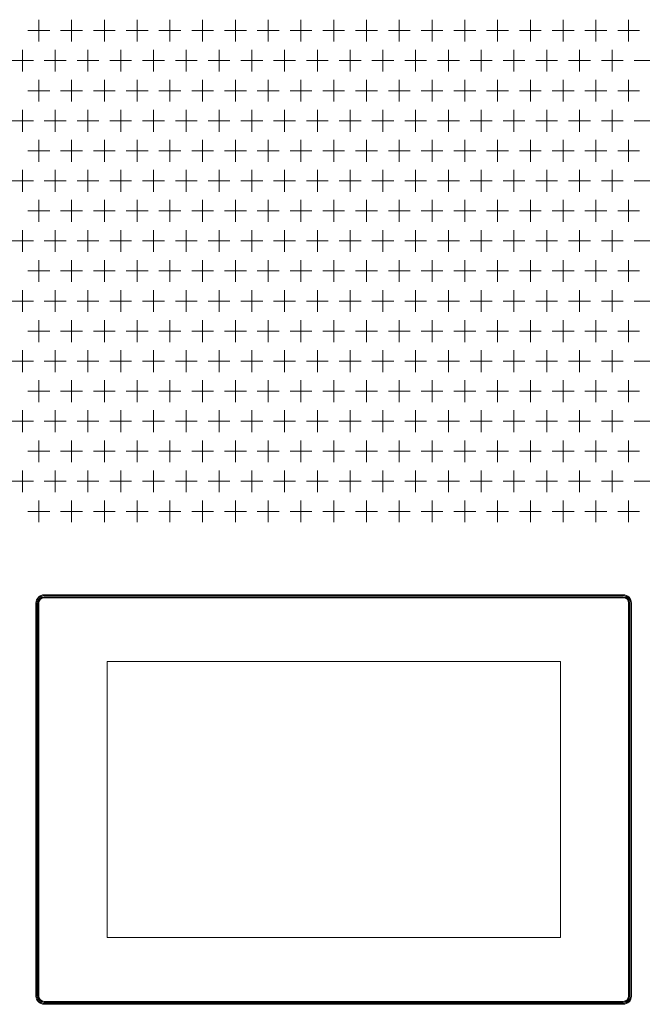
# Model space of a CAD drawing. Extents: x 4773 to 8448, y 27273 to 31291.
# Tile 41 of 99: x 5382 to 5610, y 28726 to 29087. Entities that reach past the tile are written whole.
import ezdxf

# ---------------------------------------------------------------- set-up
doc = ezdxf.new("R2010")
doc.units = 0
doc.header["$LTSCALE"] = 7.5
doc.header["$MEASUREMENT"] = 0
doc.layers.get('0').update_dxf_attribs({"linetype": 'CONTINUOUS', "lineweight": 18})

msp = doc.modelspace()

# ---------------------------------------------------------------- linework, layer by layer
at = {"linetype": 'Continuous'}
for p, q in [((5388.676, 29086.952), (5388.676, 29078.952)), ((5400.676, 29086.952), (5400.676, 29078.952)), ((5412.676, 29086.952), (5412.676, 29078.952)), ((5424.676, 29086.952), (5424.676, 29078.952)), ((5436.676, 29086.952), (5436.676, 29078.952)), ((5448.676, 29086.952), (5448.676, 29078.952)), ((5460.676, 29086.952), (5460.676, 29078.952)), ((5472.676, 29086.952), (5472.676, 29078.952)), ((5484.676, 29086.952), (5484.676, 29078.952)), ((5496.676, 29086.952), (5496.676, 29078.952)), ((5508.676, 29086.952), (5508.676, 29078.952)), ((5520.676, 29086.952), (5520.676, 29078.952)), ((5532.676, 29086.952), (5532.676, 29078.952)), ((5544.676, 29086.952), (5544.676, 29078.952)), ((5556.676, 29086.952), (5556.676, 29078.952)), ((5568.676, 29086.952), (5568.676, 29078.952)), ((5580.676, 29086.952), (5580.676, 29078.952)), ((5592.676, 29086.952), (5592.676, 29078.952)), ((5604.676, 29086.952), (5604.676, 29078.952)), ((5384.676, 29082.952), (5392.676, 29082.952)), ((5396.676, 29082.952), (5404.676, 29082.952)), ((5408.676, 29082.952), (5416.676, 29082.952)), ((5420.676, 29082.952), (5428.676, 29082.952)), ((5432.676, 29082.952), (5440.676, 29082.952)), ((5444.676, 29082.952), (5452.676, 29082.952)), ((5456.676, 29082.952), (5464.676, 29082.952)), ((5468.676, 29082.952), (5476.676, 29082.952)), ((5480.676, 29082.952), (5488.676, 29082.952)), ((5492.676, 29082.952), (5500.676, 29082.952)), ((5504.676, 29082.952), (5512.676, 29082.952)), ((5516.676, 29082.952), (5524.676, 29082.952)), ((5528.676, 29082.952), (5536.676, 29082.952)), ((5540.676, 29082.952), (5548.676, 29082.952)), ((5552.676, 29082.952), (5560.676, 29082.952)), ((5564.676, 29082.952), (5572.676, 29082.952)), ((5576.676, 29082.952), (5584.676, 29082.952)), ((5588.676, 29082.952), (5596.676, 29082.952)), ((5600.676, 29082.952), (5608.676, 29082.952)), ((5382.676, 29075.952), (5382.676, 29067.952)), ((5394.676, 29075.952), (5394.676, 29067.952)), ((5406.676, 29075.952), (5406.676, 29067.952)), ((5418.676, 29075.952), (5418.676, 29067.952)), ((5430.676, 29075.952), (5430.676, 29067.952)), ((5442.676, 29075.952), (5442.676, 29067.952)), ((5454.676, 29075.952), (5454.676, 29067.952)), ((5466.676, 29075.952), (5466.676, 29067.952)), ((5478.676, 29075.952), (5478.676, 29067.952)), ((5490.676, 29075.952), (5490.676, 29067.952)), ((5502.676, 29075.952), (5502.676, 29067.952)), ((5514.676, 29075.952), (5514.676, 29067.952)), ((5526.676, 29075.952), (5526.676, 29067.952)), ((5538.676, 29075.952), (5538.676, 29067.952)), ((5550.676, 29075.952), (5550.676, 29067.952)), ((5562.676, 29075.952), (5562.676, 29067.952)), ((5574.676, 29075.952), (5574.676, 29067.952)), ((5586.676, 29075.952), (5586.676, 29067.952)), ((5598.676, 29075.952), (5598.676, 29067.952)), ((5378.676, 29071.952), (5386.676, 29071.952)), ((5390.676, 29071.952), (5398.676, 29071.952)), ((5402.676, 29071.952), (5410.676, 29071.952)), ((5414.676, 29071.952), (5422.676, 29071.952)), ((5426.676, 29071.952), (5434.676, 29071.952)), ((5438.676, 29071.952), (5446.676, 29071.952)), ((5450.676, 29071.952), (5458.676, 29071.952)), ((5462.676, 29071.952), (5470.676, 29071.952)), ((5474.676, 29071.952), (5482.676, 29071.952)), ((5486.676, 29071.952), (5494.676, 29071.952)), ((5498.676, 29071.952), (5506.676, 29071.952)), ((5510.676, 29071.952), (5518.676, 29071.952)), ((5522.676, 29071.952), (5530.676, 29071.952)), ((5534.676, 29071.952), (5542.676, 29071.952)), ((5546.676, 29071.952), (5554.676, 29071.952)), ((5558.676, 29071.952), (5566.676, 29071.952)), ((5570.676, 29071.952), (5578.676, 29071.952)), ((5582.676, 29071.952), (5590.676, 29071.952)), ((5594.676, 29071.952), (5602.676, 29071.952)), ((5606.676, 29071.952), (5614.676, 29071.952)), ((5388.676, 29064.952), (5388.676, 29056.952)), ((5400.676, 29064.952), (5400.676, 29056.952)), ((5412.676, 29064.952), (5412.676, 29056.952)), ((5424.676, 29064.952), (5424.676, 29056.952)), ((5436.676, 29064.952), (5436.676, 29056.952)), ((5448.676, 29064.952), (5448.676, 29056.952)), ((5460.676, 29064.952), (5460.676, 29056.952)), ((5472.676, 29064.952), (5472.676, 29056.952)), ((5484.676, 29064.952), (5484.676, 29056.952)), ((5496.676, 29064.952), (5496.676, 29056.952)), ((5508.676, 29064.952), (5508.676, 29056.952)), ((5520.676, 29064.952), (5520.676, 29056.952)), ((5532.676, 29064.952), (5532.676, 29056.952)), ((5544.676, 29064.952), (5544.676, 29056.952)), ((5556.676, 29064.952), (5556.676, 29056.952)), ((5568.676, 29064.952), (5568.676, 29056.952)), ((5580.676, 29064.952), (5580.676, 29056.952)), ((5592.676, 29064.952), (5592.676, 29056.952)), ((5604.676, 29064.952), (5604.676, 29056.952)), ((5384.676, 29060.952), (5392.676, 29060.952)), ((5396.676, 29060.952), (5404.676, 29060.952)), ((5408.676, 29060.952), (5416.676, 29060.952)), ((5420.676, 29060.952), (5428.676, 29060.952)), ((5432.676, 29060.952), (5440.676, 29060.952)), ((5444.676, 29060.952), (5452.676, 29060.952)), ((5456.676, 29060.952), (5464.676, 29060.952)), ((5468.676, 29060.952), (5476.676, 29060.952)), ((5480.676, 29060.952), (5488.676, 29060.952)), ((5492.676, 29060.952), (5500.676, 29060.952)), ((5504.676, 29060.952), (5512.676, 29060.952)), ((5516.676, 29060.952), (5524.676, 29060.952)), ((5528.676, 29060.952), (5536.676, 29060.952)), ((5540.676, 29060.952), (5548.676, 29060.952)), ((5552.676, 29060.952), (5560.676, 29060.952)), ((5564.676, 29060.952), (5572.676, 29060.952)), ((5576.676, 29060.952), (5584.676, 29060.952)), ((5588.676, 29060.952), (5596.676, 29060.952)), ((5600.676, 29060.952), (5608.676, 29060.952)), ((5382.676, 29053.952), (5382.676, 29045.952)), ((5394.676, 29053.952), (5394.676, 29045.952)), ((5406.676, 29053.952), (5406.676, 29045.952)), ((5418.676, 29053.952), (5418.676, 29045.952)), ((5430.676, 29053.952), (5430.676, 29045.952)), ((5442.676, 29053.952), (5442.676, 29045.952)), ((5454.676, 29053.952), (5454.676, 29045.952)), ((5466.676, 29053.952), (5466.676, 29045.952)), ((5478.676, 29053.952), (5478.676, 29045.952)), ((5490.676, 29053.952), (5490.676, 29045.952)), ((5502.676, 29053.952), (5502.676, 29045.952)), ((5514.676, 29053.952), (5514.676, 29045.952)), ((5526.676, 29053.952), (5526.676, 29045.952)), ((5538.676, 29053.952), (5538.676, 29045.952)), ((5550.676, 29053.952), (5550.676, 29045.952)), ((5562.676, 29053.952), (5562.676, 29045.952)), ((5574.676, 29053.952), (5574.676, 29045.952)), ((5586.676, 29053.952), (5586.676, 29045.952)), ((5598.676, 29053.952), (5598.676, 29045.952)), ((5378.676, 29049.952), (5386.676, 29049.952)), ((5390.676, 29049.952), (5398.676, 29049.952)), ((5402.676, 29049.952), (5410.676, 29049.952)), ((5414.676, 29049.952), (5422.676, 29049.952)), ((5426.676, 29049.952), (5434.676, 29049.952)), ((5438.676, 29049.952), (5446.676, 29049.952)), ((5450.676, 29049.952), (5458.676, 29049.952)), ((5462.676, 29049.952), (5470.676, 29049.952)), ((5474.676, 29049.952), (5482.676, 29049.952)), ((5486.676, 29049.952), (5494.676, 29049.952)), ((5498.676, 29049.952), (5506.676, 29049.952)), ((5510.676, 29049.952), (5518.676, 29049.952)), ((5522.676, 29049.952), (5530.676, 29049.952)), ((5534.676, 29049.952), (5542.676, 29049.952)), ((5546.676, 29049.952), (5554.676, 29049.952)), ((5558.676, 29049.952), (5566.676, 29049.952)), ((5570.676, 29049.952), (5578.676, 29049.952)), ((5582.676, 29049.952), (5590.676, 29049.952)), ((5594.676, 29049.952), (5602.676, 29049.952)), ((5606.676, 29049.952), (5614.676, 29049.952)), ((5388.676, 29042.952), (5388.676, 29034.952)), ((5400.676, 29042.952), (5400.676, 29034.952)), ((5412.676, 29042.952), (5412.676, 29034.952)), ((5424.676, 29042.952), (5424.676, 29034.952)), ((5436.676, 29042.952), (5436.676, 29034.952)), ((5448.676, 29042.952), (5448.676, 29034.952)), ((5460.676, 29042.952), (5460.676, 29034.952)), ((5472.676, 29042.952), (5472.676, 29034.952)), ((5484.676, 29042.952), (5484.676, 29034.952)), ((5496.676, 29042.952), (5496.676, 29034.952)), ((5508.676, 29042.952), (5508.676, 29034.952)), ((5520.676, 29042.952), (5520.676, 29034.952)), ((5532.676, 29042.952), (5532.676, 29034.952)), ((5544.676, 29042.952), (5544.676, 29034.952)), ((5556.676, 29042.952), (5556.676, 29034.952)), ((5568.676, 29042.952), (5568.676, 29034.952)), ((5580.676, 29042.952), (5580.676, 29034.952)), ((5592.676, 29042.952), (5592.676, 29034.952)), ((5604.676, 29042.952), (5604.676, 29034.952)), ((5384.676, 29038.952), (5392.676, 29038.952)), ((5396.676, 29038.952), (5404.676, 29038.952)), ((5408.676, 29038.952), (5416.676, 29038.952)), ((5420.676, 29038.952), (5428.676, 29038.952)), ((5432.676, 29038.952), (5440.676, 29038.952)), ((5444.676, 29038.952), (5452.676, 29038.952)), ((5456.676, 29038.952), (5464.676, 29038.952)), ((5468.676, 29038.952), (5476.676, 29038.952)), ((5480.676, 29038.952), (5488.676, 29038.952)), ((5492.676, 29038.952), (5500.676, 29038.952)), ((5504.676, 29038.952), (5512.676, 29038.952)), ((5516.676, 29038.952), (5524.676, 29038.952)), ((5528.676, 29038.952), (5536.676, 29038.952)), ((5540.676, 29038.952), (5548.676, 29038.952)), ((5552.676, 29038.952), (5560.676, 29038.952)), ((5564.676, 29038.952), (5572.676, 29038.952)), ((5576.676, 29038.952), (5584.676, 29038.952)), ((5588.676, 29038.952), (5596.676, 29038.952)), ((5600.676, 29038.952), (5608.676, 29038.952)), ((5382.676, 29031.952), (5382.676, 29023.952)), ((5394.676, 29031.952), (5394.676, 29023.952)), ((5406.676, 29031.952), (5406.676, 29023.952)), ((5418.676, 29031.952), (5418.676, 29023.952)), ((5430.676, 29031.952), (5430.676, 29023.952)), ((5442.676, 29031.952), (5442.676, 29023.952)), ((5454.676, 29031.952), (5454.676, 29023.952)), ((5466.676, 29031.952), (5466.676, 29023.952)), ((5478.676, 29031.952), (5478.676, 29023.952)), ((5490.676, 29031.952), (5490.676, 29023.952)), ((5502.676, 29031.952), (5502.676, 29023.952)), ((5514.676, 29031.952), (5514.676, 29023.952)), ((5526.676, 29031.952), (5526.676, 29023.952)), ((5538.676, 29031.952), (5538.676, 29023.952)), ((5550.676, 29031.952), (5550.676, 29023.952)), ((5562.676, 29031.952), (5562.676, 29023.952)), ((5574.676, 29031.952), (5574.676, 29023.952)), ((5586.676, 29031.952), (5586.676, 29023.952)), ((5598.676, 29031.952), (5598.676, 29023.952)), ((5378.676, 29027.952), (5386.676, 29027.952)), ((5390.676, 29027.952), (5398.676, 29027.952)), ((5402.676, 29027.952), (5410.676, 29027.952)), ((5414.676, 29027.952), (5422.676, 29027.952)), ((5426.676, 29027.952), (5434.676, 29027.952)), ((5438.676, 29027.952), (5446.676, 29027.952)), ((5450.676, 29027.952), (5458.676, 29027.952)), ((5462.676, 29027.952), (5470.676, 29027.952)), ((5474.676, 29027.952), (5482.676, 29027.952)), ((5486.676, 29027.952), (5494.676, 29027.952)), ((5498.676, 29027.952), (5506.676, 29027.952)), ((5510.676, 29027.952), (5518.676, 29027.952)), ((5522.676, 29027.952), (5530.676, 29027.952)), ((5534.676, 29027.952), (5542.676, 29027.952)), ((5546.676, 29027.952), (5554.676, 29027.952)), ((5558.676, 29027.952), (5566.676, 29027.952)), ((5570.676, 29027.952), (5578.676, 29027.952)), ((5582.676, 29027.952), (5590.676, 29027.952)), ((5594.676, 29027.952), (5602.676, 29027.952)), ((5606.676, 29027.952), (5614.676, 29027.952)), ((5388.676, 29020.952), (5388.676, 29012.952)), ((5400.676, 29020.952), (5400.676, 29012.952)), ((5412.676, 29020.952), (5412.676, 29012.952)), ((5424.676, 29020.952), (5424.676, 29012.952)), ((5436.676, 29020.952), (5436.676, 29012.952)), ((5448.676, 29020.952), (5448.676, 29012.952)), ((5460.676, 29020.952), (5460.676, 29012.952)), ((5472.676, 29020.952), (5472.676, 29012.952)), ((5484.676, 29020.952), (5484.676, 29012.952)), ((5496.676, 29020.952), (5496.676, 29012.952)), ((5508.676, 29020.952), (5508.676, 29012.952)), ((5520.676, 29020.952), (5520.676, 29012.952)), ((5532.676, 29020.952), (5532.676, 29012.952)), ((5544.676, 29020.952), (5544.676, 29012.952)), ((5556.676, 29020.952), (5556.676, 29012.952)), ((5568.676, 29020.952), (5568.676, 29012.952)), ((5580.676, 29020.952), (5580.676, 29012.952)), ((5592.676, 29020.952), (5592.676, 29012.952)), ((5604.676, 29020.952), (5604.676, 29012.952)), ((5384.676, 29016.952), (5392.676, 29016.952)), ((5396.676, 29016.952), (5404.676, 29016.952)), ((5408.676, 29016.952), (5416.676, 29016.952)), ((5420.676, 29016.952), (5428.676, 29016.952)), ((5432.676, 29016.952), (5440.676, 29016.952)), ((5444.676, 29016.952), (5452.676, 29016.952)), ((5456.676, 29016.952), (5464.676, 29016.952)), ((5468.676, 29016.952), (5476.676, 29016.952)), ((5480.676, 29016.952), (5488.676, 29016.952)), ((5492.676, 29016.952), (5500.676, 29016.952)), ((5504.676, 29016.952), (5512.676, 29016.952)), ((5516.676, 29016.952), (5524.676, 29016.952)), ((5528.676, 29016.952), (5536.676, 29016.952)), ((5540.676, 29016.952), (5548.676, 29016.952)), ((5552.676, 29016.952), (5560.676, 29016.952)), ((5564.676, 29016.952), (5572.676, 29016.952)), ((5576.676, 29016.952), (5584.676, 29016.952)), ((5588.676, 29016.952), (5596.676, 29016.952)), ((5600.676, 29016.952), (5608.676, 29016.952)), ((5382.676, 29009.952), (5382.676, 29001.952)), ((5394.676, 29009.952), (5394.676, 29001.952)), ((5406.676, 29009.952), (5406.676, 29001.952)), ((5418.676, 29009.952), (5418.676, 29001.952)), ((5430.676, 29009.952), (5430.676, 29001.952)), ((5442.676, 29009.952), (5442.676, 29001.952)), ((5454.676, 29009.952), (5454.676, 29001.952)), ((5466.676, 29009.952), (5466.676, 29001.952)), ((5478.676, 29009.952), (5478.676, 29001.952)), ((5490.676, 29009.952), (5490.676, 29001.952)), ((5502.676, 29009.952), (5502.676, 29001.952)), ((5514.676, 29009.952), (5514.676, 29001.952)), ((5526.676, 29009.952), (5526.676, 29001.952)), ((5538.676, 29009.952), (5538.676, 29001.952)), ((5550.676, 29009.952), (5550.676, 29001.952)), ((5562.676, 29009.952), (5562.676, 29001.952)), ((5574.676, 29009.952), (5574.676, 29001.952)), ((5586.676, 29009.952), (5586.676, 29001.952)), ((5598.676, 29009.952), (5598.676, 29001.952)), ((5378.676, 29005.952), (5386.676, 29005.952)), ((5390.676, 29005.952), (5398.676, 29005.952)), ((5402.676, 29005.952), (5410.676, 29005.952)), ((5414.676, 29005.952), (5422.676, 29005.952)), ((5426.676, 29005.952), (5434.676, 29005.952)), ((5438.676, 29005.952), (5446.676, 29005.952)), ((5450.676, 29005.952), (5458.676, 29005.952)), ((5462.676, 29005.952), (5470.676, 29005.952)), ((5474.676, 29005.952), (5482.676, 29005.952)), ((5486.676, 29005.952), (5494.676, 29005.952)), ((5498.676, 29005.952), (5506.676, 29005.952)), ((5510.676, 29005.952), (5518.676, 29005.952)), ((5522.676, 29005.952), (5530.676, 29005.952)), ((5534.676, 29005.952), (5542.676, 29005.952)), ((5546.676, 29005.952), (5554.676, 29005.952)), ((5558.676, 29005.952), (5566.676, 29005.952)), ((5570.676, 29005.952), (5578.676, 29005.952)), ((5582.676, 29005.952), (5590.676, 29005.952)), ((5594.676, 29005.952), (5602.676, 29005.952)), ((5606.676, 29005.952), (5614.676, 29005.952)), ((5388.676, 28998.952), (5388.676, 28990.952)), ((5400.676, 28998.952), (5400.676, 28990.952)), ((5412.676, 28998.952), (5412.676, 28990.952)), ((5424.676, 28998.952), (5424.676, 28990.952)), ((5436.676, 28998.952), (5436.676, 28990.952)), ((5448.676, 28998.952), (5448.676, 28990.952)), ((5460.676, 28998.952), (5460.676, 28990.952)), ((5472.676, 28998.952), (5472.676, 28990.952)), ((5484.676, 28998.952), (5484.676, 28990.952)), ((5496.676, 28998.952), (5496.676, 28990.952)), ((5508.676, 28998.952), (5508.676, 28990.952)), ((5520.676, 28998.952), (5520.676, 28990.952)), ((5532.676, 28998.952), (5532.676, 28990.952)), ((5544.676, 28998.952), (5544.676, 28990.952)), ((5556.676, 28998.952), (5556.676, 28990.952)), ((5568.676, 28998.952), (5568.676, 28990.952)), ((5580.676, 28998.952), (5580.676, 28990.952)), ((5592.676, 28998.952), (5592.676, 28990.952)), ((5604.676, 28998.952), (5604.676, 28990.952)), ((5384.676, 28994.952), (5392.676, 28994.952)), ((5396.676, 28994.952), (5404.676, 28994.952)), ((5408.676, 28994.952), (5416.676, 28994.952)), ((5420.676, 28994.952), (5428.676, 28994.952)), ((5432.676, 28994.952), (5440.676, 28994.952)), ((5444.676, 28994.952), (5452.676, 28994.952)), ((5456.676, 28994.952), (5464.676, 28994.952)), ((5468.676, 28994.952), (5476.676, 28994.952)), ((5480.676, 28994.952), (5488.676, 28994.952)), ((5492.676, 28994.952), (5500.676, 28994.952)), ((5504.676, 28994.952), (5512.676, 28994.952)), ((5516.676, 28994.952), (5524.676, 28994.952)), ((5528.676, 28994.952), (5536.676, 28994.952)), ((5540.676, 28994.952), (5548.676, 28994.952)), ((5552.676, 28994.952), (5560.676, 28994.952)), ((5564.676, 28994.952), (5572.676, 28994.952)), ((5576.676, 28994.952), (5584.676, 28994.952)), ((5588.676, 28994.952), (5596.676, 28994.952)), ((5600.676, 28994.952), (5608.676, 28994.952)), ((5382.676, 28987.952), (5382.676, 28979.952)), ((5394.676, 28987.952), (5394.676, 28979.952)), ((5406.676, 28987.952), (5406.676, 28979.952)), ((5418.676, 28987.952), (5418.676, 28979.952)), ((5430.676, 28987.952), (5430.676, 28979.952)), ((5442.676, 28987.952), (5442.676, 28979.952)), ((5454.676, 28987.952), (5454.676, 28979.952)), ((5466.676, 28987.952), (5466.676, 28979.952)), ((5478.676, 28987.952), (5478.676, 28979.952)), ((5490.676, 28987.952), (5490.676, 28979.952)), ((5502.676, 28987.952), (5502.676, 28979.952)), ((5514.676, 28987.952), (5514.676, 28979.952)), ((5526.676, 28987.952), (5526.676, 28979.952)), ((5538.676, 28987.952), (5538.676, 28979.952)), ((5550.676, 28987.952), (5550.676, 28979.952)), ((5562.676, 28987.952), (5562.676, 28979.952)), ((5574.676, 28987.952), (5574.676, 28979.952)), ((5586.676, 28987.952), (5586.676, 28979.952)), ((5598.676, 28987.952), (5598.676, 28979.952)), ((5378.676, 28983.952), (5386.676, 28983.952)), ((5390.676, 28983.952), (5398.676, 28983.952)), ((5402.676, 28983.952), (5410.676, 28983.952)), ((5414.676, 28983.952), (5422.676, 28983.952)), ((5426.676, 28983.952), (5434.676, 28983.952)), ((5438.676, 28983.952), (5446.676, 28983.952)), ((5450.676, 28983.952), (5458.676, 28983.952)), ((5462.676, 28983.952), (5470.676, 28983.952)), ((5474.676, 28983.952), (5482.676, 28983.952)), ((5486.676, 28983.952), (5494.676, 28983.952)), ((5498.676, 28983.952), (5506.676, 28983.952)), ((5510.676, 28983.952), (5518.676, 28983.952)), ((5522.676, 28983.952), (5530.676, 28983.952)), ((5534.676, 28983.952), (5542.676, 28983.952)), ((5546.676, 28983.952), (5554.676, 28983.952)), ((5558.676, 28983.952), (5566.676, 28983.952)), ((5570.676, 28983.952), (5578.676, 28983.952)), ((5582.676, 28983.952), (5590.676, 28983.952)), ((5594.676, 28983.952), (5602.676, 28983.952)), ((5606.676, 28983.952), (5614.676, 28983.952)), ((5388.676, 28976.952), (5388.676, 28968.952)), ((5400.676, 28976.952), (5400.676, 28968.952)), ((5412.676, 28976.952), (5412.676, 28968.952)), ((5424.676, 28976.952), (5424.676, 28968.952)), ((5436.676, 28976.952), (5436.676, 28968.952)), ((5448.676, 28976.952), (5448.676, 28968.952)), ((5460.676, 28976.952), (5460.676, 28968.952)), ((5472.676, 28976.952), (5472.676, 28968.952)), ((5484.676, 28976.952), (5484.676, 28968.952)), ((5496.676, 28976.952), (5496.676, 28968.952)), ((5508.676, 28976.952), (5508.676, 28968.952)), ((5520.676, 28976.952), (5520.676, 28968.952)), ((5532.676, 28976.952), (5532.676, 28968.952)), ((5544.676, 28976.952), (5544.676, 28968.952)), ((5556.676, 28976.952), (5556.676, 28968.952)), ((5568.676, 28976.952), (5568.676, 28968.952)), ((5580.676, 28976.952), (5580.676, 28968.952)), ((5592.676, 28976.952), (5592.676, 28968.952)), ((5604.676, 28976.952), (5604.676, 28968.952)), ((5384.676, 28972.952), (5392.676, 28972.952)), ((5396.676, 28972.952), (5404.676, 28972.952)), ((5408.676, 28972.952), (5416.676, 28972.952)), ((5420.676, 28972.952), (5428.676, 28972.952)), ((5432.676, 28972.952), (5440.676, 28972.952)), ((5444.676, 28972.952), (5452.676, 28972.952)), ((5456.676, 28972.952), (5464.676, 28972.952)), ((5468.676, 28972.952), (5476.676, 28972.952)), ((5480.676, 28972.952), (5488.676, 28972.952)), ((5492.676, 28972.952), (5500.676, 28972.952)), ((5504.676, 28972.952), (5512.676, 28972.952)), ((5516.676, 28972.952), (5524.676, 28972.952)), ((5528.676, 28972.952), (5536.676, 28972.952)), ((5540.676, 28972.952), (5548.676, 28972.952)), ((5552.676, 28972.952), (5560.676, 28972.952)), ((5564.676, 28972.952), (5572.676, 28972.952)), ((5576.676, 28972.952), (5584.676, 28972.952)), ((5588.676, 28972.952), (5596.676, 28972.952)), ((5600.676, 28972.952), (5608.676, 28972.952)), ((5382.676, 28965.952), (5382.676, 28957.952)), ((5394.676, 28965.952), (5394.676, 28957.952)), ((5406.676, 28965.952), (5406.676, 28957.952)), ((5418.676, 28965.952), (5418.676, 28957.952)), ((5430.676, 28965.952), (5430.676, 28957.952)), ((5442.676, 28965.952), (5442.676, 28957.952)), ((5454.676, 28965.952), (5454.676, 28957.952)), ((5466.676, 28965.952), (5466.676, 28957.952)), ((5478.676, 28965.952), (5478.676, 28957.952)), ((5490.676, 28965.952), (5490.676, 28957.952)), ((5502.676, 28965.952), (5502.676, 28957.952)), ((5514.676, 28965.952), (5514.676, 28957.952)), ((5526.676, 28965.952), (5526.676, 28957.952)), ((5538.676, 28965.952), (5538.676, 28957.952)), ((5550.676, 28965.952), (5550.676, 28957.952)), ((5562.676, 28965.952), (5562.676, 28957.952)), ((5574.676, 28965.952), (5574.676, 28957.952)), ((5586.676, 28965.952), (5586.676, 28957.952)), ((5598.676, 28965.952), (5598.676, 28957.952)), ((5378.676, 28961.952), (5386.676, 28961.952)), ((5390.676, 28961.952), (5398.676, 28961.952)), ((5402.676, 28961.952), (5410.676, 28961.952)), ((5414.676, 28961.952), (5422.676, 28961.952)), ((5426.676, 28961.952), (5434.676, 28961.952)), ((5438.676, 28961.952), (5446.676, 28961.952)), ((5450.676, 28961.952), (5458.676, 28961.952)), ((5462.676, 28961.952), (5470.676, 28961.952)), ((5474.676, 28961.952), (5482.676, 28961.952)), ((5486.676, 28961.952), (5494.676, 28961.952)), ((5498.676, 28961.952), (5506.676, 28961.952)), ((5510.676, 28961.952), (5518.676, 28961.952)), ((5522.676, 28961.952), (5530.676, 28961.952)), ((5534.676, 28961.952), (5542.676, 28961.952)), ((5546.676, 28961.952), (5554.676, 28961.952)), ((5558.676, 28961.952), (5566.676, 28961.952)), ((5570.676, 28961.952), (5578.676, 28961.952)), ((5582.676, 28961.952), (5590.676, 28961.952)), ((5594.676, 28961.952), (5602.676, 28961.952)), ((5606.676, 28961.952), (5614.676, 28961.952)), ((5388.676, 28954.952), (5388.676, 28946.952)), ((5400.676, 28954.952), (5400.676, 28946.952)), ((5412.676, 28954.952), (5412.676, 28946.952)), ((5424.676, 28954.952), (5424.676, 28946.952)), ((5436.676, 28954.952), (5436.676, 28946.952)), ((5448.676, 28954.952), (5448.676, 28946.952)), ((5460.676, 28954.952), (5460.676, 28946.952)), ((5472.676, 28954.952), (5472.676, 28946.952)), ((5484.676, 28954.952), (5484.676, 28946.952)), ((5496.676, 28954.952), (5496.676, 28946.952)), ((5508.676, 28954.952), (5508.676, 28946.952)), ((5520.676, 28954.952), (5520.676, 28946.952)), ((5532.676, 28954.952), (5532.676, 28946.952)), ((5544.676, 28954.952), (5544.676, 28946.952)), ((5556.676, 28954.952), (5556.676, 28946.952)), ((5568.676, 28954.952), (5568.676, 28946.952)), ((5580.676, 28954.952), (5580.676, 28946.952)), ((5592.676, 28954.952), (5592.676, 28946.952)), ((5604.676, 28954.952), (5604.676, 28946.952)), ((5384.676, 28950.952), (5392.676, 28950.952)), ((5396.676, 28950.952), (5404.676, 28950.952)), ((5408.676, 28950.952), (5416.676, 28950.952)), ((5420.676, 28950.952), (5428.676, 28950.952)), ((5432.676, 28950.952), (5440.676, 28950.952)), ((5444.676, 28950.952), (5452.676, 28950.952)), ((5456.676, 28950.952), (5464.676, 28950.952)), ((5468.676, 28950.952), (5476.676, 28950.952)), ((5480.676, 28950.952), (5488.676, 28950.952)), ((5492.676, 28950.952), (5500.676, 28950.952)), ((5504.676, 28950.952), (5512.676, 28950.952)), ((5516.676, 28950.952), (5524.676, 28950.952)), ((5528.676, 28950.952), (5536.676, 28950.952)), ((5540.676, 28950.952), (5548.676, 28950.952)), ((5552.676, 28950.952), (5560.676, 28950.952)), ((5564.676, 28950.952), (5572.676, 28950.952)), ((5576.676, 28950.952), (5584.676, 28950.952)), ((5588.676, 28950.952), (5596.676, 28950.952)), ((5600.676, 28950.952), (5608.676, 28950.952)), ((5382.676, 28943.952), (5382.676, 28935.952)), ((5394.676, 28943.952), (5394.676, 28935.952)), ((5406.676, 28943.952), (5406.676, 28935.952)), ((5418.676, 28943.952), (5418.676, 28935.952)), ((5430.676, 28943.952), (5430.676, 28935.952)), ((5442.676, 28943.952), (5442.676, 28935.952)), ((5454.676, 28943.952), (5454.676, 28935.952)), ((5466.676, 28943.952), (5466.676, 28935.952)), ((5478.676, 28943.952), (5478.676, 28935.952)), ((5490.676, 28943.952), (5490.676, 28935.952)), ((5502.676, 28943.952), (5502.676, 28935.952)), ((5514.676, 28943.952), (5514.676, 28935.952)), ((5526.676, 28943.952), (5526.676, 28935.952)), ((5538.676, 28943.952), (5538.676, 28935.952)), ((5550.676, 28943.952), (5550.676, 28935.952)), ((5562.676, 28943.952), (5562.676, 28935.952)), ((5574.676, 28943.952), (5574.676, 28935.952)), ((5586.676, 28943.952), (5586.676, 28935.952)), ((5598.676, 28943.952), (5598.676, 28935.952)), ((5378.676, 28939.952), (5386.676, 28939.952)), ((5390.676, 28939.952), (5398.676, 28939.952)), ((5402.676, 28939.952), (5410.676, 28939.952)), ((5414.676, 28939.952), (5422.676, 28939.952)), ((5426.676, 28939.952), (5434.676, 28939.952)), ((5438.676, 28939.952), (5446.676, 28939.952)), ((5450.676, 28939.952), (5458.676, 28939.952)), ((5462.676, 28939.952), (5470.676, 28939.952)), ((5474.676, 28939.952), (5482.676, 28939.952)), ((5486.676, 28939.952), (5494.676, 28939.952)), ((5498.676, 28939.952), (5506.676, 28939.952)), ((5510.676, 28939.952), (5518.676, 28939.952)), ((5522.676, 28939.952), (5530.676, 28939.952)), ((5534.676, 28939.952), (5542.676, 28939.952)), ((5546.676, 28939.952), (5554.676, 28939.952)), ((5558.676, 28939.952), (5566.676, 28939.952)), ((5570.676, 28939.952), (5578.676, 28939.952)), ((5582.676, 28939.952), (5590.676, 28939.952)), ((5594.676, 28939.952), (5602.676, 28939.952)), ((5606.676, 28939.952), (5614.676, 28939.952)), ((5388.676, 28932.952), (5388.676, 28924.952)), ((5400.676, 28932.952), (5400.676, 28924.952)), ((5412.676, 28932.952), (5412.676, 28924.952)), ((5424.676, 28932.952), (5424.676, 28924.952)), ((5436.676, 28932.952), (5436.676, 28924.952)), ((5448.676, 28932.952), (5448.676, 28924.952)), ((5460.676, 28932.952), (5460.676, 28924.952)), ((5472.676, 28932.952), (5472.676, 28924.952)), ((5484.676, 28932.952), (5484.676, 28924.952)), ((5496.676, 28932.952), (5496.676, 28924.952)), ((5508.676, 28932.952), (5508.676, 28924.952)), ((5520.676, 28932.952), (5520.676, 28924.952)), ((5532.676, 28932.952), (5532.676, 28924.952)), ((5544.676, 28932.952), (5544.676, 28924.952)), ((5556.676, 28932.952), (5556.676, 28924.952)), ((5568.676, 28932.952), (5568.676, 28924.952)), ((5580.676, 28932.952), (5580.676, 28924.952)), ((5592.676, 28932.952), (5592.676, 28924.952)), ((5604.676, 28932.952), (5604.676, 28924.952)), ((5384.676, 28928.952), (5392.676, 28928.952)), ((5396.676, 28928.952), (5404.676, 28928.952)), ((5408.676, 28928.952), (5416.676, 28928.952)), ((5420.676, 28928.952), (5428.676, 28928.952)), ((5432.676, 28928.952), (5440.676, 28928.952)), ((5444.676, 28928.952), (5452.676, 28928.952)), ((5456.676, 28928.952), (5464.676, 28928.952)), ((5468.676, 28928.952), (5476.676, 28928.952)), ((5480.676, 28928.952), (5488.676, 28928.952)), ((5492.676, 28928.952), (5500.676, 28928.952)), ((5504.676, 28928.952), (5512.676, 28928.952)), ((5516.676, 28928.952), (5524.676, 28928.952)), ((5528.676, 28928.952), (5536.676, 28928.952)), ((5540.676, 28928.952), (5548.676, 28928.952)), ((5552.676, 28928.952), (5560.676, 28928.952)), ((5564.676, 28928.952), (5572.676, 28928.952)), ((5576.676, 28928.952), (5584.676, 28928.952)), ((5588.676, 28928.952), (5596.676, 28928.952)), ((5600.676, 28928.952), (5608.676, 28928.952)), ((5382.676, 28921.952), (5382.676, 28913.952)), ((5394.676, 28921.952), (5394.676, 28913.952)), ((5406.676, 28921.952), (5406.676, 28913.952)), ((5418.676, 28921.952), (5418.676, 28913.952)), ((5430.676, 28921.952), (5430.676, 28913.952)), ((5442.676, 28921.952), (5442.676, 28913.952)), ((5454.676, 28921.952), (5454.676, 28913.952)), ((5466.676, 28921.952), (5466.676, 28913.952)), ((5478.676, 28921.952), (5478.676, 28913.952)), ((5490.676, 28921.952), (5490.676, 28913.952)), ((5502.676, 28921.952), (5502.676, 28913.952)), ((5514.676, 28921.952), (5514.676, 28913.952)), ((5526.676, 28921.952), (5526.676, 28913.952)), ((5538.676, 28921.952), (5538.676, 28913.952)), ((5550.676, 28921.952), (5550.676, 28913.952)), ((5562.676, 28921.952), (5562.676, 28913.952)), ((5574.676, 28921.952), (5574.676, 28913.952)), ((5586.676, 28921.952), (5586.676, 28913.952)), ((5598.676, 28921.952), (5598.676, 28913.952)), ((5378.676, 28917.952), (5386.676, 28917.952)), ((5390.676, 28917.952), (5398.676, 28917.952)), ((5402.676, 28917.952), (5410.676, 28917.952)), ((5414.676, 28917.952), (5422.676, 28917.952)), ((5426.676, 28917.952), (5434.676, 28917.952)), ((5438.676, 28917.952), (5446.676, 28917.952)), ((5450.676, 28917.952), (5458.676, 28917.952)), ((5462.676, 28917.952), (5470.676, 28917.952)), ((5474.676, 28917.952), (5482.676, 28917.952)), ((5486.676, 28917.952), (5494.676, 28917.952)), ((5498.676, 28917.952), (5506.676, 28917.952)), ((5510.676, 28917.952), (5518.676, 28917.952)), ((5522.676, 28917.952), (5530.676, 28917.952)), ((5534.676, 28917.952), (5542.676, 28917.952)), ((5546.676, 28917.952), (5554.676, 28917.952)), ((5558.676, 28917.952), (5566.676, 28917.952)), ((5570.676, 28917.952), (5578.676, 28917.952)), ((5582.676, 28917.952), (5590.676, 28917.952)), ((5594.676, 28917.952), (5602.676, 28917.952)), ((5606.676, 28917.952), (5614.676, 28917.952)), ((5388.676, 28910.952), (5388.676, 28902.952)), ((5400.676, 28910.952), (5400.676, 28902.952)), ((5412.676, 28910.952), (5412.676, 28902.952)), ((5424.676, 28910.952), (5424.676, 28902.952)), ((5436.676, 28910.952), (5436.676, 28902.952)), ((5448.676, 28910.952), (5448.676, 28902.952)), ((5460.676, 28910.952), (5460.676, 28902.952)), ((5472.676, 28910.952), (5472.676, 28902.952)), ((5484.676, 28910.952), (5484.676, 28902.952)), ((5496.676, 28910.952), (5496.676, 28902.952)), ((5508.676, 28910.952), (5508.676, 28902.952)), ((5520.676, 28910.952), (5520.676, 28902.952)), ((5532.676, 28910.952), (5532.676, 28902.952)), ((5544.676, 28910.952), (5544.676, 28902.952)), ((5556.676, 28910.952), (5556.676, 28902.952)), ((5568.676, 28910.952), (5568.676, 28902.952)), ((5580.676, 28910.952), (5580.676, 28902.952)), ((5592.676, 28910.952), (5592.676, 28902.952)), ((5604.676, 28910.952), (5604.676, 28902.952)), ((5384.676, 28906.952), (5392.676, 28906.952)), ((5396.676, 28906.952), (5404.676, 28906.952)), ((5408.676, 28906.952), (5416.676, 28906.952)), ((5420.676, 28906.952), (5428.676, 28906.952)), ((5432.676, 28906.952), (5440.676, 28906.952)), ((5444.676, 28906.952), (5452.676, 28906.952)), ((5456.676, 28906.952), (5464.676, 28906.952)), ((5468.676, 28906.952), (5476.676, 28906.952)), ((5480.676, 28906.952), (5488.676, 28906.952)), ((5492.676, 28906.952), (5500.676, 28906.952)), ((5504.676, 28906.952), (5512.676, 28906.952)), ((5516.676, 28906.952), (5524.676, 28906.952)), ((5528.676, 28906.952), (5536.676, 28906.952)), ((5540.676, 28906.952), (5548.676, 28906.952)), ((5552.676, 28906.952), (5560.676, 28906.952)), ((5564.676, 28906.952), (5572.676, 28906.952)), ((5576.676, 28906.952), (5584.676, 28906.952)), ((5588.676, 28906.952), (5596.676, 28906.952)), ((5600.676, 28906.952), (5608.676, 28906.952)), ((5387.636, 28729.492), (5387.636, 28873.412)), ((5387.936, 28873.412), (5387.636, 28873.412)), ((5387.936, 28873.412), (5387.936, 28729.492)), ((5388.336, 28729.492), (5388.336, 28873.412)), ((5388.636, 28873.412), (5388.336, 28873.412)), ((5388.636, 28873.412), (5388.636, 28729.492)), ((5388.676, 28873.352), (5388.676, 28729.552)), ((5390.636, 28876.412), (5390.636, 28876.112)), ((5390.636, 28876.412), (5602.716, 28876.412)), ((5602.716, 28876.112), (5390.636, 28876.112)), ((5390.636, 28875.712), (5390.636, 28875.412)), ((5390.636, 28875.712), (5602.717, 28875.712)), ((5602.716, 28875.412), (5390.636, 28875.412)), ((5602.676, 28875.352), (5390.676, 28875.352)), ((5602.716, 28876.112), (5602.716, 28876.412)), ((5602.716, 28875.412), (5602.716, 28875.712)), ((5604.676, 28729.552), (5604.676, 28873.352)), ((5604.716, 28729.492), (5604.716, 28873.412)), ((5605.016, 28873.412), (5604.716, 28873.412)), ((5605.016, 28873.411), (5605.016, 28729.492)), ((5605.416, 28729.492), (5605.416, 28873.412)), ((5605.716, 28873.412), (5605.416, 28873.412)), ((5605.716, 28873.412), (5605.716, 28729.492)), ((5413.676, 28750.952), (5413.676, 28851.952)), ((5413.676, 28851.952), (5579.676, 28851.952)), ((5579.676, 28851.952), (5579.676, 28750.952)), ((5579.676, 28750.952), (5413.676, 28750.952)), ((5387.636, 28729.492), (5387.936, 28729.492)), ((5388.336, 28729.492), (5388.636, 28729.492)), ((5604.716, 28729.492), (5605.016, 28729.492)), ((5605.416, 28729.492), (5605.716, 28729.492)), ((5390.636, 28727.492), (5390.636, 28727.192)), ((5390.636, 28727.492), (5602.716, 28727.492)), ((5602.716, 28727.192), (5390.636, 28727.192)), ((5390.636, 28726.792), (5390.636, 28726.492)), ((5390.636, 28726.792), (5602.717, 28726.792)), ((5602.716, 28726.492), (5390.636, 28726.492)), ((5390.676, 28727.552), (5602.676, 28727.552)), ((5602.716, 28727.192), (5602.716, 28727.492)), ((5602.716, 28726.492), (5602.716, 28726.792))]:
    msp.add_line(p, q, dxfattribs=at)
for centre, radius, start, end in [((5390.636, 28873.412), 3, 90, 180), ((5390.636, 28873.412), 2.7, 90.00577, 179.99882), ((5390.636, 28873.412), 2.3, 90, 180), ((5390.636, 28873.412), 2, 90, 180), ((5390.676, 28873.352), 2, 90, 180), ((5602.676, 28873.352), 2, 0, 90), ((5602.716, 28873.412), 3, 0, 90), ((5602.716, 28873.412), 2.7, 0.00577, 89.99882), ((5602.716, 28873.412), 2, 0, 90), ((5602.716, 28873.412), 2.3, 359.98141, 89.97513), ((5390.636, 28729.492), 3, 180, 270), ((5390.636, 28729.492), 2.7, 180.00577, 269.99882), ((5390.636, 28729.492), 2.3, 180, 270), ((5390.636, 28729.492), 2, 180, 270), ((5390.676, 28729.552), 2, 180, 270), ((5602.676, 28729.552), 2, 270, 0), ((5602.716, 28729.492), 3, 270, 0), ((5602.716, 28729.492), 2.3, 270, 0), ((5602.716, 28729.492), 2, 270, 0), ((5602.716, 28729.492), 2.7, 270.00577, 359.99882)]:
    msp.add_arc(centre, radius, start, end, dxfattribs=at)

doc.saveas('drawing.dxf')
